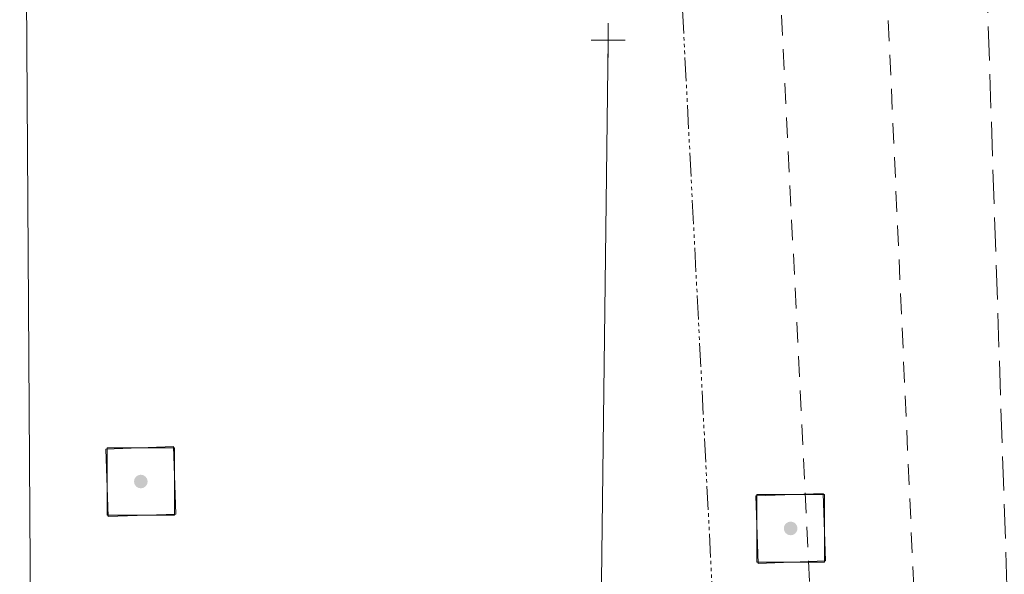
# Model space of a CAD drawing. Extents: x 146022 to 147316, y 438423 to 438809.
# Tile 127 of 256: x 146979 to 147008, y 438646 to 438663. Entities that reach past the tile are written whole.
import ezdxf

# ---------------------------------------------------------------- set-up
doc = ezdxf.new("R2010")
doc.units = 0
doc.header["$MEASUREMENT"] = 0
for name, pattern in [('DGN Style 2', [1.00281, 0.601686, -0.401124]), ('DGN Style 3', [1.403934, 1.00281, -0.401124]), ('grltex', [0]), ('grrtex', [0]), ('stream', [1.399997, 0.699999, -0.1, 0.1, -0.1, 0.1, -0.1, 0.1, -0.1])]:
    doc.linetypes.add(name, pattern=pattern)
for name, color, linetype, lineweight in [('DR_X_Ditch', 133, 'stream', 0), ('PV_X_Shoulder', 30, 'DGN Style 3', 0), ('RD_X_GR_Lt', 97, 'grltex', 0), ('RD_X_GR_Rt', 97, 'grrtex', 0), ('SV_P_Control_Cells_Set', 7, 'Continuous', 0), ('SV_X_Toe_of_Slope', 193, 'DGN Style 2', 0), ('SV_X_Top_of_Bank', 97, 'DGN Style 2', 0)]:
    doc.layers.add(name, color=color, linetype=linetype, lineweight=lineweight)
doc.layers.add('SV_X_Shot_Marker (Construction)', color=40, linetype='Continuous', lineweight=0, transparency=0.5)

# ---------------------------------------------------------------- blocks, each defined once
blk = doc.blocks.new('HUBTS_1')
at = {"layer": 'SV_P_Control_Cells_Set', "linetype": 'Continuous', "lineweight": 0}
h = blk.add_hatch(color=52, dxfattribs=at)
edge = h.paths.add_edge_path()
edge.add_arc((0, 0), 0.01, 0, 360)
at = {"layer": 'SV_P_Control_Cells_Set', "color": 52, "linetype": 'Continuous', "lineweight": 13, "flags": 128}
blk.add_lwpolyline([(-0.0495, 0.0496), (0.0495, 0.0496), (0.0495, -0.0495), (-0.0495, -0.0495), (-0.0495, 0.0496)], dxfattribs=at)
blk = doc.blocks.new('HUBTS_5')
at = {"layer": 'SV_P_Control_Cells_Set', "linetype": 'Continuous', "lineweight": 0}
h = blk.add_hatch(color=52, dxfattribs=at)
edge = h.paths.add_edge_path()
edge.add_arc((0, 0), 0.01, 0, 360)
at = {"layer": 'SV_P_Control_Cells_Set', "color": 52, "linetype": 'Continuous', "lineweight": 13, "flags": 128}
blk.add_lwpolyline([(-0.0495, 0.0496), (0.0495, 0.0496), (0.0495, -0.0495), (-0.0495, -0.0495), (-0.0495, 0.0496)], dxfattribs=at)
blk = doc.blocks.new('SVPT_615')
at = {"layer": 'SV_X_Shot_Marker (Construction)', "transparency": 33554495}
for p, q in [((0, 0.025), (0, -0.025)), ((-0.025, 0), (0.025, 0))]:
    blk.add_line(p, q, dxfattribs=at)
blk.add_point((0, 0), dxfattribs=at)
blk = doc.blocks.new('HUBTS_13')
at = {"layer": 'SV_P_Control_Cells_Set', "linetype": 'Continuous', "lineweight": 0}
h = blk.add_hatch(color=52, dxfattribs=at)
edge = h.paths.add_edge_path()
edge.add_arc((0, 0), 0.01, 0, 360)
at = {"layer": 'SV_P_Control_Cells_Set', "color": 52, "linetype": 'Continuous', "lineweight": 13, "flags": 128}
blk.add_lwpolyline([(-0.0495, 0.0496), (0.0495, 0.0496), (0.0495, -0.0495), (-0.0495, -0.0495), (-0.0495, 0.0496)], dxfattribs=at)
blk = doc.blocks.new('HUBTS_14')
at = {"layer": 'SV_P_Control_Cells_Set', "linetype": 'Continuous', "lineweight": 0}
h = blk.add_hatch(color=52, dxfattribs=at)
edge = h.paths.add_edge_path()
edge.add_arc((0, 0), 0.01, 0, 360)
at = {"layer": 'SV_P_Control_Cells_Set', "color": 52, "linetype": 'Continuous', "lineweight": 13, "flags": 128}
blk.add_lwpolyline([(-0.0495, 0.0496), (0.0495, 0.0496), (0.0495, -0.0495), (-0.0495, -0.0495), (-0.0495, 0.0496)], dxfattribs=at)

msp = doc.modelspace()

# ---------------------------------------------------------------- linework, layer by layer
at = {"layer": 'DR_X_Ditch'}
msp.add_polyline3d([(146994.085, 438730.316, 1117.342), (146998.407, 438699.396, 1117.588), (146997.815, 438669.993, 1117.66), (147000.013, 438627.126, 1117.469), (147000.418, 438595.604, 1118.277)], dxfattribs=at)
at = {"layer": 'PV_X_Shoulder'}
msp.add_polyline3d([(147005.507, 438730.956, 1118.718), (147006.525, 438699.861, 1118.617), (147006.91, 438669.533, 1118.195), (147008.272, 438628.846, 1118.114), (147009.355, 438595.107, 1118.134), (147010.465, 438570.453, 1118.258), (147011.61, 438553.952, 1118.278)], dxfattribs=at)
at = {"layer": 'RD_X_GR_Lt'}
msp.add_polyline3d([(146995.791, 438576.769, 1118.55), (146995.715, 438595.679, 1118.562), (146995.58, 438628.783, 1118.354), (146995.991, 438662.107, 1118.337)], dxfattribs=at)
at = {"layer": 'RD_X_GR_Rt'}
msp.add_polyline3d([(146978.719, 438595.686, 1118.289), (146979.114, 438633.039, 1118.159), (146978.915, 438663.464, 1118.368), (146979.875, 438702.494, 1118.088), (146981.63, 438730.847, 1117.738)], dxfattribs=at)
at = {"layer": 'SV_X_Toe_of_Slope'}
msp.add_polyline3d([(146997.623, 438730.477, 1117.486), (147000.399, 438699.605, 1117.804), (147000.729, 438669.859, 1117.908), (147002.795, 438628.285, 1117.791)], dxfattribs=at)
at = {"layer": 'SV_X_Top_of_Bank'}
msp.add_polyline3d([(147003.511, 438730.804, 1118.677), (147005.132, 438699.75, 1118.596), (147003.897, 438669.697, 1117.974), (147005.758, 438628.334, 1117.838)], dxfattribs=at)

# ---------------------------------------------------------------- block references
at = {"layer": 'SV_P_Control_Cells_Set', "color": 52, "linetype": 'Continuous', "lineweight": 13}
for name, p, xscale, yscale, zscale, rotation in [('HUBTS_5', (146982.274, 438649.153, 1118.742), 19.99999999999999, 19.99999999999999, 19.99999999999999, 272.0282804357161), ('HUBTS_1', (147001.347, 438647.776, 1117.937), 20, 20, 20, 272.0282804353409)]:
    msp.add_blockref(name, p, dxfattribs=dict(at, xscale=xscale, yscale=yscale, zscale=zscale, rotation=rotation))
at = {"layer": 'SV_P_Control_Cells_Set', "color": 52, "linetype": 'Continuous', "lineweight": 13, "xscale": 20, "yscale": 20, "zscale": 20}
for name, p in [('HUBTS_13', (146982.274, 438649.153, 1118.742)), ('HUBTS_14', (147001.347, 438647.776, 1117.937))]:
    msp.add_blockref(name, p, dxfattribs=at)
at = {"layer": 'SV_X_Shot_Marker (Construction)', "transparency": 33554495, "xscale": 20, "yscale": 20, "zscale": 20}
msp.add_blockref('SVPT_615', (146995.991, 438662.107, 1118.337), dxfattribs=at)

doc.saveas('drawing.dxf')
